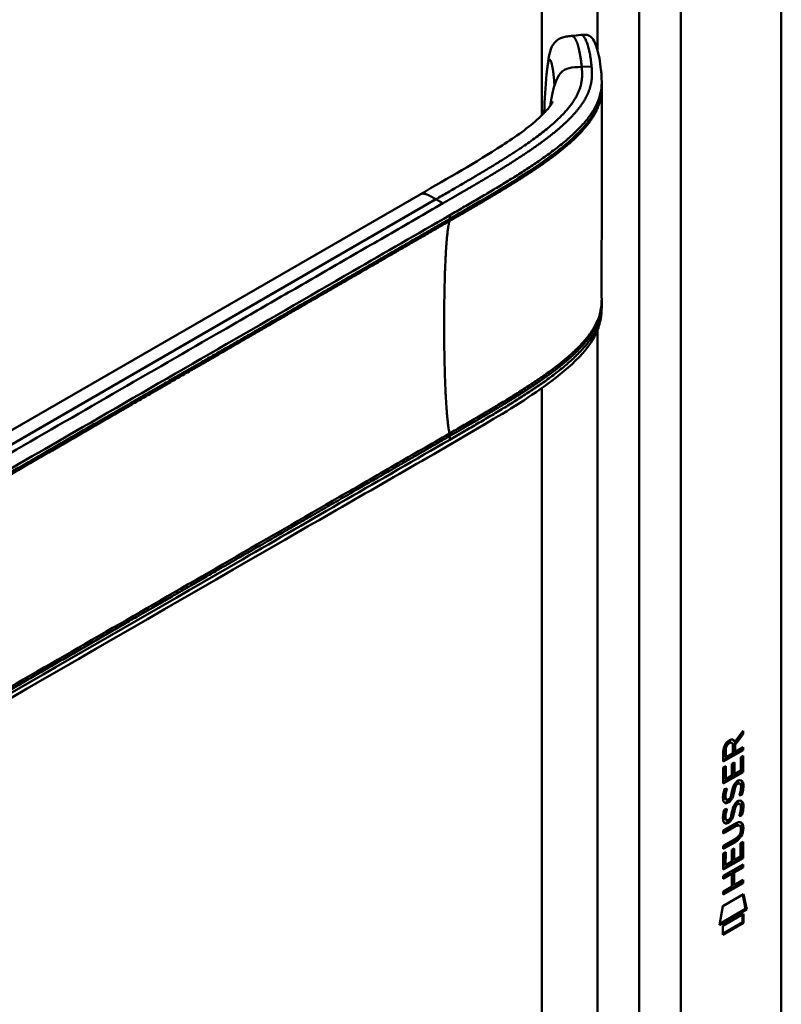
# Model space of a CAD drawing. Header units: millimetres. Extents: x 20 to 833, y 20 to 574.
# Tile 8 of 12: x 416 to 447, y 155 to 195. Entities that reach past the tile are written whole.
import ezdxf

# ---------------------------------------------------------------- set-up
doc = ezdxf.new("R2010")
doc.units = ezdxf.units.MM
doc.header["$LTSCALE"] = 2
doc.layers.add('Sichtbare Kanten(DIN)', color=7, linetype='Continuous', lineweight=50)
doc.layers.add('Sichtbare tangentiale Kanten(DIN)', color=7, linetype='Continuous', lineweight=50)

msp = doc.modelspace()

# ---------------------------------------------------------------- linework, layer by layer
at = {"layer": 'Sichtbare Kanten(DIN)'}
for p, q in [((447.445, 216.449), (447.445, 153.927)), ((440.122, 192.124), (440.122, 191.979)), ((437.744, 189.033), (437.744, 189.033)), ((437.745, 188.8), (437.745, 188.8)), ((400.958, 169.206), (432.722, 187.545)), ((440.122, 183.128), (440.122, 183.129)), ((440.122, 183.124), (440.122, 182.978)), ((445.847, 165.559), (445.524, 165.125)), ((445.552, 165.223), (445.89, 165.676)), ((445.89, 165.534), (445.567, 165.101)), ((445.847, 165.619), (445.847, 165.559)), ((445.847, 165.559), (445.89, 165.534)), ((445.89, 165.676), (445.89, 165.534)), ((445.382, 165.21), (445.425, 165.186)), ((445.468, 164.766), (445.468, 165.056)), ((445.509, 165.247), (445.552, 165.223)), ((445.524, 165.125), (445.524, 164.848)), ((445.524, 165.125), (445.567, 165.101)), ((445.567, 165.101), (445.566, 164.823)), ((445.566, 164.823), (445.889, 165.009)), ((445.847, 164.985), (445.847, 164.909)), ((445.889, 165.009), (445.889, 164.885)), ((445.847, 164.909), (445.081, 164.468)), ((445.889, 164.885), (445.081, 164.419)), ((445.081, 164.419), (445.081, 164.848)), ((445.138, 164.915), (445.137, 164.625)), ((445.137, 164.625), (445.18, 164.6)), ((445.18, 164.89), (445.18, 164.6)), ((445.18, 164.6), (445.468, 164.766)), ((445.524, 164.848), (445.566, 164.823)), ((445.79, 164.059), (445.791, 164.597)), ((445.791, 164.597), (445.889, 164.654)), ((445.847, 164.629), (445.846, 164.017)), ((445.847, 164.909), (445.889, 164.885)), ((445.889, 164.654), (445.889, 163.992)), ((445.08, 163.526), (445.081, 164.181)), ((445.081, 164.181), (445.179, 164.238)), ((445.137, 164.214), (445.136, 163.731)), ((445.179, 164.238), (445.179, 163.706)), ((445.432, 164.325), (445.531, 164.382)), ((445.432, 163.852), (445.432, 164.325)), ((445.488, 164.357), (445.488, 163.934)), ((445.531, 164.382), (445.53, 163.909)), ((445.846, 164.017), (445.08, 163.575)), ((445.889, 163.992), (445.08, 163.526)), ((445.179, 163.706), (445.432, 163.852)), ((445.488, 163.934), (445.53, 163.909)), ((445.53, 163.909), (445.79, 164.059)), ((445.846, 164.017), (445.889, 163.992)), ((445.136, 163.731), (445.179, 163.706)), ((445.552, 163.458), (445.594, 163.433)), ((445.632, 163.542), (445.628, 163.54)), ((445.632, 163.542), (445.674, 163.518)), ((445.674, 163.518), (445.671, 163.516)), ((445.711, 163.549), (445.754, 163.525)), ((445.129, 163.302), (445.225, 163.324)), ((445.378, 162.979), (445.381, 162.986)), ((445.485, 163.215), (445.528, 163.191)), ((445.499, 163.288), (445.542, 163.264)), ((445.79, 163.089), (445.833, 163.064)), ((445.142, 162.923), (445.144, 162.919)), ((445.169, 162.889), (445.212, 162.865)), ((445.184, 162.899), (445.186, 162.894)), ((445.551, 162.625), (445.594, 162.601)), ((445.631, 162.71), (445.628, 162.708)), ((445.631, 162.71), (445.674, 162.686)), ((445.674, 162.686), (445.67, 162.684)), ((445.711, 162.717), (445.753, 162.693)), ((445.128, 162.47), (445.224, 162.492)), ((445.485, 162.383), (445.527, 162.359)), ((445.499, 162.456), (445.541, 162.432)), ((445.79, 162.256), (445.832, 162.232)), ((445.079, 161.615), (445.544, 161.883)), ((445.509, 161.788), (445.079, 161.541)), ((445.141, 162.091), (445.143, 162.087)), ((445.169, 162.057), (445.211, 162.033)), ((445.184, 162.067), (445.186, 162.062)), ((445.377, 162.147), (445.38, 162.154)), ((445.703, 161.829), (445.745, 161.804)), ((445.551, 161.764), (445.079, 161.492)), ((445.079, 161.492), (445.079, 161.615)), ((445.8, 161.651), (445.8, 161.654)), ((445.078, 160.983), (445.551, 161.255)), ((445.501, 161.152), (445.078, 160.909)), ((445.544, 161.128), (445.078, 160.86)), ((445.078, 160.86), (445.078, 160.983)), ((445.788, 161.089), (445.887, 161.146)), ((445.788, 160.551), (445.788, 161.089)), ((445.844, 161.121), (445.844, 160.509)), ((445.887, 161.146), (445.886, 160.484)), ((445.078, 160.673), (445.177, 160.73)), ((445.078, 160.018), (445.078, 160.673)), ((445.134, 160.705), (445.134, 160.223)), ((445.177, 160.73), (445.176, 160.198)), ((445.429, 160.344), (445.43, 160.817)), ((445.43, 160.817), (445.528, 160.874)), ((445.486, 160.849), (445.486, 160.425)), ((445.528, 160.874), (445.528, 160.401)), ((445.077, 159.759), (445.886, 160.225)), ((445.844, 160.509), (445.078, 160.067)), ((445.886, 160.484), (445.078, 160.018)), ((445.134, 160.223), (445.176, 160.198)), ((445.176, 160.198), (445.429, 160.344)), ((445.486, 160.425), (445.528, 160.401)), ((445.528, 160.401), (445.788, 160.551)), ((445.843, 160.2), (445.843, 160.126)), ((445.844, 160.509), (445.886, 160.484)), ((445.886, 160.225), (445.886, 160.102)), ((445.386, 159.863), (445.077, 159.684)), ((445.429, 159.838), (445.077, 159.635)), ((445.386, 159.863), (445.429, 159.838)), ((445.428, 159.329), (445.429, 159.838)), ((445.843, 160.126), (445.487, 159.921)), ((445.487, 159.921), (445.487, 159.412)), ((445.487, 159.921), (445.529, 159.896)), ((445.886, 160.102), (445.529, 159.896)), ((445.529, 159.896), (445.529, 159.387)), ((445.843, 160.126), (445.886, 160.102)), ((445.077, 159.635), (445.077, 159.759)), ((445.843, 159.494), (445.077, 159.052)), ((445.885, 159.469), (445.077, 159.003)), ((445.487, 159.412), (445.529, 159.387)), ((445.529, 159.387), (445.885, 159.593)), ((445.843, 159.568), (445.843, 159.494)), ((445.843, 159.494), (445.885, 159.469)), ((445.885, 159.593), (445.885, 159.469)), ((445.056, 158.52), (445.907, 159.01)), ((445.077, 159.127), (445.428, 159.329)), ((445.077, 159.003), (445.077, 159.127)), ((445.873, 158.991), (445.991, 158.411)), ((445.907, 159.01), (446.034, 158.387)), ((444.926, 157.748), (445.056, 158.52)), ((446.034, 158.387), (444.926, 157.748)), ((445.991, 158.411), (444.936, 157.803)), ((445.056, 157.73), (445.904, 158.219)), ((445.862, 158.194), (445.861, 157.87)), ((445.904, 158.219), (445.904, 157.846)), ((445.991, 158.411), (446.034, 158.387)), ((445.861, 157.87), (445.056, 157.406)), ((445.904, 157.846), (445.056, 157.357)), ((445.861, 157.87), (445.904, 157.846)), ((445.056, 157.357), (445.056, 157.73))]:
    msp.add_line(p, q, dxfattribs=at)
for centre, major_axis, ratio, start_param, end_param in [((445.471, 164.855), (-0.175, 0.346), 0.819444, 0.044165, 1.01691), ((445.513, 164.83), (-0.175, 0.346), 0.819444, 0.044165, 1.01691), ((445.119, 164.577), (0.368, 0.732), 0.34929, 5.940544, 6.771352), ((445.077, 164.601), (0.368, 0.732), 0.34929, 5.940544, 6.177403), ((445.445, 162.884), (0.258, 0.67), 0.280159, 6.239264, 6.601156), ((445.488, 162.859), (0.258, 0.67), 0.280159, 6.079768, 6.601156), ((445.361, 162.977), (0.0284, 0.0613), 0.214041, 4.52817, 4.836248), ((445.5, 164.146), (0.327, 1.256), 0.153171, 2.885023, 2.945982), ((445.353, 163.304), (0.178, 0.418), 0.325758, 2.860979, 3.102051), ((445.542, 164.122), (0.327, 1.256), 0.153171, 2.885023, 2.945982), ((445.395, 163.28), (0.178, 0.418), 0.325758, 2.860979, 3.321272), ((445.445, 162.052), (0.258, 0.669), 0.280374, 6.239236, 6.601395), ((445.487, 162.028), (0.258, 0.669), 0.280374, 6.079702, 6.601395), ((445.524, 163.409), (0.352, 1.35), 0.146604, 2.895407, 2.954548), ((445.354, 162.477), (0.18, 0.422), 0.324198, 2.862775, 3.102561), ((445.566, 163.384), (0.352, 1.35), 0.146604, 2.895407, 2.954548), ((445.397, 162.452), (0.18, 0.422), 0.324198, 2.862775, 3.320606), ((445.361, 162.145), (0.0284, 0.0613), 0.214041, 4.52817, 4.836248), ((444.464, 159.733), (1.355, 2.199), 0.216474, 5.945573, 6.664037), ((444.421, 159.757), (1.355, 2.199), 0.216474, 5.945573, 6.245566), ((444.422, 162.059), (1.388, -0.568), 0.642788, 5.820817, 6.539156), ((444.465, 162.034), (1.388, -0.568), 0.642788, 5.820817, 6.539156), ((439.172, 164.303), (6.595, -2.821), 0.235363, 6.108423, 6.383356)]:
    msp.add_ellipse(centre, major_axis=major_axis, ratio=ratio, start_param=start_param, end_param=end_param, dxfattribs=at)
for points, knots in [([(437.877, 192.45), (437.904, 192.734), (437.932, 193.007), (438.023, 193.4), (438.067, 193.543), (438.193, 193.729), (438.244, 193.785), (438.359, 193.872), (438.422, 193.905), (438.55, 193.952), (438.614, 193.967), (438.749, 193.989), (438.819, 193.996), (438.887, 194.003)], [0.0001393, 0.0001393, 0.0001393, 0.0001393, 0.2257267, 0.2257267, 0.3531087, 0.3531087, 0.4119079, 0.4119079, 0.4646614, 0.4646614, 0.5139413, 0.5139413, 0.5666249, 0.5666249, 0.5666249, 0.5666249]), ([(439.269, 194.044), (439.29, 194.046), (439.312, 194.049), (439.354, 194.052), (439.375, 194.054), (439.417, 194.055), (439.437, 194.054), (439.478, 194.052), (439.498, 194.049), (439.542, 194.04), (439.564, 194.033), (439.614, 194.013), (439.639, 193.997), (439.705, 193.947), (439.738, 193.908), (439.835, 193.765), (439.886, 193.642), (440.007, 193.251), (440.06, 192.945), (440.101, 192.562), (440.107, 192.489), (440.115, 192.373), (440.117, 192.333), (440.12, 192.268), (440.12, 192.245), (440.121, 192.208), (440.121, 192.195), (440.121, 192.174), (440.121, 192.166), (440.122, 192.154), (440.122, 192.149), (440.122, 192.142), (440.122, 192.139), (440.122, 192.136), (440.122, 192.134), (440.122, 192.131), (440.122, 192.13), (440.122, 192.129)], [0, 0, 0, 0, 0.016078, 0.016078, 0.032034, 0.032034, 0.049551, 0.049551, 0.070842, 0.070842, 0.100384, 0.100384, 0.148464, 0.148464, 0.243263, 0.243263, 0.456905, 0.456905, 0.836718, 0.836718, 0.924176, 0.924176, 0.96851, 0.96851, 0.991251, 0.991251, 1.003077, 1.003077, 1.009377, 1.009377, 1.012843, 1.012843, 1.014782, 1.014782, 1.015836, 1.015836, 1.016936, 1.016936, 1.016936, 1.016936]), ([(440.121, 191.88), (440.121, 191.402), (440.121, 190.902), (440.121, 188.927), (440.121, 187.439), (440.121, 185.045), (440.12, 184.146), (440.121, 183.231)], [0, 0, 0, 0, 0.455989, 0.455989, 1.823207, 1.823207, 2.650118, 2.650118, 2.650118, 2.650118]), ([(440.122, 191.979), (440.122, 191.96), (440.122, 191.94), (440.122, 191.907), (440.122, 191.894), (440.122, 191.881)], [0, 0, 0, 0, 0.01706837, 0.01706837, 0.03005618, 0.03005618, 0.03005618, 0.03005618]), ([(432.722, 187.545), (433.857, 188.2), (435.006, 188.851), (436.613, 189.894), (437.146, 190.27), (437.718, 190.795), (437.858, 190.943), (438.014, 191.141), (438.057, 191.205), (438.115, 191.301), (438.129, 191.333), (438.129, 191.334), (438.129, 191.334), (438.129, 191.334)], [0, 0, 0, 0, 1.20408, 1.20408, 1.833224, 1.833224, 2.074453, 2.074453, 2.200022, 2.200022, 2.326614, 2.326614, 2.32698, 2.32698, 2.32698, 2.32698]), ([(440.122, 182.978), (440.122, 182.976), (440.122, 182.974), (440.122, 182.97), (440.122, 182.968), (440.122, 182.963), (440.122, 182.96), (440.122, 182.953), (440.122, 182.949), (440.121, 182.938), (440.121, 182.931), (440.121, 182.911), (440.121, 182.897), (440.12, 182.854), (440.119, 182.825), (440.114, 182.714), (440.107, 182.637), (440.067, 182.349), (440.011, 182.151), (439.792, 181.64), (439.585, 181.341), (438.987, 180.662), (438.555, 180.294), (437.257, 179.316), (436.314, 178.741), (432.898, 176.724), (430.388, 175.301), (420.436, 169.555), (412.971, 165.245), (403.629, 159.851), (401.751, 158.767), (398.935, 157.141), (398.001, 156.582), (396.577, 155.807), (396.096, 155.552), (395.297, 155.241), (395.006, 155.157), (394.548, 155.123), (394.382, 155.129), (394.131, 155.179), (394.044, 155.204), (393.91, 155.254), (393.864, 155.274), (393.793, 155.309), (393.768, 155.321), (393.729, 155.342), (393.715, 155.35), (393.695, 155.362), (393.687, 155.366), (393.673, 155.374), (393.665, 155.378), (393.659, 155.382)], [0, 0, 0, 0, 0.001569, 0.001569, 0.003149, 0.003149, 0.00522, 0.00522, 0.008412, 0.008412, 0.014094, 0.014094, 0.025824, 0.025824, 0.054374, 0.054374, 0.136744, 0.136744, 0.370735, 0.370735, 0.770715, 0.770715, 1.338552, 1.338552, 2.361631, 2.361631, 5.000823, 5.000823, 12.918013, 12.918013, 14.909711, 14.909711, 15.905563, 15.905563, 16.406589, 16.406589, 16.669703, 16.669703, 16.816064, 16.816064, 16.894648, 16.894648, 16.935882, 16.935882, 16.957647, 16.957647, 16.969322, 16.969322, 16.975615, 16.975615, 16.982343, 16.982343, 16.982343, 16.982343]), ([(445.703, 161.829), (445.7, 161.83), (445.698, 161.831), (445.678, 161.84), (445.658, 161.842), (445.596, 161.833), (445.551, 161.813), (445.509, 161.788)], [0.06065051, 0.06065051, 0.06065051, 0.06065051, 0.06439039, 0.06439039, 0.08887549, 0.08887549, 0.13413559, 0.13413559, 0.13413559, 0.13413559]), ([(445.8, 161.654), (445.8, 161.67), (445.799, 161.685), (445.795, 161.726), (445.788, 161.751), (445.767, 161.788), (445.754, 161.801), (445.72, 161.816), (445.7, 161.817), (445.639, 161.809), (445.594, 161.789), (445.551, 161.764)], [0, 0, 0, 0, 0.0140042, 0.0140042, 0.0408947, 0.0408947, 0.0643904, 0.0643904, 0.0888755, 0.0888755, 0.1341356, 0.1341356, 0.1341356, 0.1341356])]:
    msp.add_open_spline(points, degree=3, knots=knots, dxfattribs=at)
for points, degree in [([(438.891, 194.003), (439.017, 194.017), (439.143, 194.03), (439.269, 194.044)], 3), ([(437.778, 190.909), (437.798, 191.407), (437.826, 191.92), (437.877, 192.45)], 3), ([(440.12, 191.98), (440.12, 191.98), (440.12, 191.979), (440.12, 191.979)], 3), ([(440.122, 191.88), (440.122, 191.88), (440.122, 191.881), (440.122, 191.881), (440.122, 191.881), (440.122, 191.881)], 5), ([(437.776, 190.863), (437.777, 190.878), (437.778, 190.894), (437.778, 190.909)], 3), ([(440.121, 183.232), (440.122, 183.197), (440.122, 183.161), (440.122, 183.129)], 3), ([(440.122, 182.978), (440.122, 182.978), (440.122, 182.978), (440.122, 182.978)], 3), ([(445.081, 164.848), (445.085, 164.994), (445.151, 165.183), (445.324, 165.283)], 3), ([(445.382, 165.21), (445.361, 165.223), (445.329, 165.221), (445.283, 165.194)], 3), ([(445.468, 165.056), (445.468, 165.145), (445.443, 165.238), (445.326, 165.17)], 3), ([(445.432, 163.185), (445.456, 163.319), (445.485, 163.404), (445.524, 163.482)], 3), ([(445.552, 163.458), (445.532, 163.417), (445.515, 163.362), (445.499, 163.288)], 3), ([(445.524, 163.482), (445.551, 163.533), (445.588, 163.578), (445.638, 163.615)], 3), ([(445.594, 163.433), (445.574, 163.393), (445.557, 163.338), (445.542, 163.264)], 3), ([(445.628, 163.54), (445.594, 163.52), (445.573, 163.497), (445.552, 163.458)], 3), ([(445.671, 163.516), (445.636, 163.496), (445.615, 163.473), (445.594, 163.433)], 3), ([(445.638, 163.615), (445.72, 163.675), (445.8, 163.688), (445.854, 163.616)], 3), ([(445.789, 163.243), (445.809, 163.363), (445.808, 163.453), (445.778, 163.5)], 3), ([(445.794, 163.661), (445.8, 163.655), (445.806, 163.648), (445.812, 163.641)], 3), ([(445.812, 163.641), (445.843, 163.6), (445.858, 163.537), (445.858, 163.449)], 3), ([(445.854, 163.616), (445.886, 163.575), (445.901, 163.513), (445.901, 163.425)], 3), ([(445.858, 163.449), (445.858, 163.421), (445.856, 163.392), (445.854, 163.36)], 3), ([(445.901, 163.425), (445.901, 163.397), (445.899, 163.368), (445.896, 163.335)], 3), ([(445.094, 162.799), (445.068, 162.863), (445.06, 162.934), (445.072, 163.048)], 3), ([(445.072, 163.048), (445.077, 163.096), (445.089, 163.171), (445.109, 163.239)], 3), ([(445.109, 163.239), (445.114, 163.258), (445.129, 163.302), (445.129, 163.302)], 3), ([(445.138, 163.172), (445.12, 163.079), (445.118, 163.005), (445.135, 162.944)], 3), ([(445.172, 163.312), (445.162, 163.271), (445.145, 163.205), (445.138, 163.172)], 3), ([(445.181, 163.147), (445.163, 163.054), (445.161, 162.98), (445.177, 162.919)], 3), ([(445.225, 163.324), (445.225, 163.324), (445.191, 163.198), (445.181, 163.147)], 3), ([(445.431, 163.007), (445.398, 162.919), (445.343, 162.836), (445.253, 162.785)], 3), ([(445.473, 162.982), (445.441, 162.895), (445.386, 162.811), (445.296, 162.761)], 3), ([(445.381, 162.986), (445.4, 163.033), (445.416, 163.096), (445.432, 163.185)], 3), ([(445.485, 163.215), (445.47, 163.128), (445.452, 163.064), (445.431, 163.007)], 3), ([(445.528, 163.191), (445.512, 163.104), (445.495, 163.04), (445.473, 162.982)], 3), ([(445.499, 163.288), (445.497, 163.277), (445.486, 163.216), (445.485, 163.215)], 3), ([(445.542, 163.264), (445.539, 163.253), (445.528, 163.192), (445.528, 163.191)], 3), ([(445.729, 163.032), (445.729, 163.032), (445.772, 163.14), (445.789, 163.243)], 3), ([(445.833, 163.064), (445.827, 163.062), (445.729, 163.032), (445.729, 163.032)], 3), ([(445.79, 163.089), (445.788, 163.088), (445.767, 163.081), (445.744, 163.074)], 3), ([(445.854, 163.36), (445.846, 163.247), (445.801, 163.113), (445.79, 163.089)], 3), ([(445.896, 163.335), (445.888, 163.222), (445.843, 163.089), (445.833, 163.064)], 3), ([(445.252, 162.74), (445.189, 162.714), (445.124, 162.724), (445.094, 162.799)], 3), ([(445.21, 162.764), (445.179, 162.752), (445.149, 162.748), (445.122, 162.755)], 3), ([(445.253, 162.785), (445.225, 162.769), (445.219, 162.768), (445.21, 162.764)], 3), ([(445.244, 162.858), (445.286, 162.863), (445.339, 162.905), (445.369, 162.96)], 3), ([(445.296, 162.761), (445.267, 162.745), (445.261, 162.743), (445.252, 162.74)], 3), ([(445.431, 162.353), (445.455, 162.487), (445.484, 162.572), (445.524, 162.65)], 3), ([(445.551, 162.625), (445.531, 162.585), (445.514, 162.53), (445.499, 162.456)], 3), ([(445.524, 162.65), (445.55, 162.701), (445.587, 162.746), (445.638, 162.783)], 3), ([(445.594, 162.601), (445.574, 162.56), (445.557, 162.505), (445.541, 162.432)], 3), ([(445.628, 162.708), (445.593, 162.688), (445.572, 162.665), (445.551, 162.625)], 3), ([(445.67, 162.684), (445.636, 162.664), (445.615, 162.641), (445.594, 162.601)], 3), ([(445.638, 162.783), (445.719, 162.843), (445.799, 162.856), (445.854, 162.784)], 3), ([(445.788, 162.411), (445.808, 162.531), (445.808, 162.621), (445.778, 162.668)], 3), ([(445.793, 162.829), (445.8, 162.823), (445.806, 162.816), (445.811, 162.809)], 3), ([(445.811, 162.809), (445.843, 162.768), (445.858, 162.705), (445.858, 162.617)], 3), ([(445.858, 162.617), (445.858, 162.589), (445.856, 162.56), (445.853, 162.528)], 3), ([(445.854, 162.784), (445.885, 162.743), (445.9, 162.681), (445.9, 162.593)], 3), ([(445.9, 162.593), (445.9, 162.565), (445.898, 162.536), (445.896, 162.503)], 3), ([(445.093, 161.967), (445.068, 162.031), (445.059, 162.102), (445.071, 162.216)], 3), ([(445.071, 162.216), (445.076, 162.264), (445.088, 162.339), (445.108, 162.407)], 3), ([(445.108, 162.407), (445.114, 162.426), (445.128, 162.47), (445.128, 162.47)], 3), ([(445.138, 162.34), (445.12, 162.247), (445.118, 162.173), (445.134, 162.112)], 3), ([(445.172, 162.48), (445.161, 162.439), (445.144, 162.373), (445.138, 162.34)], 3), ([(445.18, 162.315), (445.162, 162.222), (445.16, 162.148), (445.177, 162.087)], 3), ([(445.224, 162.492), (445.224, 162.492), (445.19, 162.366), (445.18, 162.315)], 3), ([(445.43, 162.175), (445.398, 162.087), (445.343, 162.004), (445.253, 161.953)], 3), ([(445.38, 162.154), (445.4, 162.201), (445.416, 162.264), (445.431, 162.353)], 3), ([(445.485, 162.383), (445.469, 162.296), (445.452, 162.232), (445.43, 162.175)], 3), ([(445.527, 162.359), (445.512, 162.272), (445.494, 162.208), (445.473, 162.15)], 3), ([(445.499, 162.456), (445.496, 162.445), (445.485, 162.384), (445.485, 162.383)], 3), ([(445.541, 162.432), (445.539, 162.421), (445.527, 162.36), (445.527, 162.359)], 3), ([(445.728, 162.2), (445.728, 162.2), (445.772, 162.308), (445.788, 162.411)], 3), ([(445.832, 162.232), (445.826, 162.23), (445.728, 162.2), (445.728, 162.2)], 3), ([(445.79, 162.256), (445.787, 162.256), (445.766, 162.249), (445.744, 162.242)], 3), ([(445.853, 162.528), (445.845, 162.415), (445.8, 162.281), (445.79, 162.256)], 3), ([(445.896, 162.503), (445.887, 162.39), (445.843, 162.257), (445.832, 162.232)], 3), ([(445.251, 161.908), (445.188, 161.882), (445.123, 161.892), (445.093, 161.967)], 3), ([(445.209, 161.932), (445.179, 161.92), (445.148, 161.916), (445.121, 161.923)], 3), ([(445.253, 161.953), (445.224, 161.937), (445.218, 161.936), (445.209, 161.932)], 3), ([(445.244, 162.026), (445.285, 162.031), (445.339, 162.073), (445.368, 162.128)], 3), ([(445.295, 161.929), (445.267, 161.913), (445.261, 161.911), (445.251, 161.908)], 3), ([(445.473, 162.15), (445.44, 162.063), (445.385, 161.979), (445.295, 161.929)], 3)]:
    msp.add_open_spline(points, degree=degree, dxfattribs=at)
at = {"layer": 'Sichtbare tangentiale Kanten(DIN)'}
for p, q in [((437.687, 190.772), (437.687, 214.734)), ((439.95, 193.432), (439.95, 214.734)), ((441.647, 151.886), (441.647, 213.754)), ((443.344, 213.754), (443.344, 151.886)), ((439.307, 192.739), (439.71, 192.752)), ((439.95, 191.142), (439.95, 191.142)), ((437.687, 188.993), (437.687, 188.993)), ((437.687, 188.76), (437.687, 188.76)), ((437.746, 189.035), (437.746, 189.035)), ((437.759, 188.811), (437.759, 188.811)), ((433.364, 187.345), (399.181, 167.609)), ((433.364, 187.345), (433.649, 187.18)), ((433.929, 186.546), (433.929, 186.695)), ((439.95, 182.291), (439.95, 182.291)), ((439.95, 182.141), (439.95, 182.141)), ((439.95, 152.866), (439.95, 182.01)), ((437.687, 179.992), (437.687, 179.992)), ((437.687, 152.866), (437.687, 179.65)), ((433.929, 177.544), (433.929, 177.693)), ((445.283, 165.194), (445.326, 165.17)), ((445.138, 164.915), (445.18, 164.89)), ((445.628, 163.54), (445.671, 163.516)), ((445.812, 163.641), (445.854, 163.616)), ((445.858, 163.449), (445.901, 163.425)), ((445.138, 163.172), (445.181, 163.147)), ((445.431, 163.007), (445.473, 162.982)), ((445.854, 163.36), (445.896, 163.335)), ((445.135, 162.944), (445.177, 162.919)), ((445.142, 162.923), (445.184, 162.899)), ((445.144, 162.919), (445.186, 162.894)), ((445.21, 162.764), (445.252, 162.74)), ((445.253, 162.785), (445.296, 162.761)), ((445.628, 162.708), (445.67, 162.684)), ((445.811, 162.809), (445.854, 162.784)), ((445.858, 162.617), (445.9, 162.593)), ((445.138, 162.34), (445.18, 162.315)), ((445.43, 162.175), (445.473, 162.15)), ((445.853, 162.528), (445.896, 162.503)), ((445.134, 162.112), (445.177, 162.087)), ((445.141, 162.091), (445.184, 162.067)), ((445.143, 162.087), (445.186, 162.062)), ((445.209, 161.932), (445.251, 161.908)), ((445.253, 161.953), (445.295, 161.929)), ((445.509, 161.788), (445.551, 161.764)), ((445.857, 161.735), (445.9, 161.71)), ((445.501, 161.152), (445.544, 161.128))]:
    msp.add_line(p, q, dxfattribs=at)
msp.add_ellipse((438.206, 187.736), major_axis=(-0.005, 3.882), ratio=0.090809, start_param=1.269659, end_param=1.269663, dxfattribs=at)
for points, degree in [([(438.887, 194.003), (438.989, 194.013), (439.098, 193.875), (439.197, 193.59), (439.265, 193.184), (439.307, 192.739)], 5), ([(439.307, 192.739), (439.377, 191.995), (439.378, 191.087), (437.854, 189.937), (435.811, 188.758), (433.364, 187.345)], 5), ([(438.027, 191.163), (438.047, 191.305), (438.068, 191.439), (438.091, 191.565), (438.115, 191.682), (438.14, 191.791), (438.167, 191.892), (438.196, 191.985)], 7), ([(437.779, 190.909), (437.779, 190.894), (437.779, 190.879), (437.778, 190.863)], 3), ([(433.364, 187.345), (433.247, 187.412), (433.14, 187.474), (433.041, 187.529), (432.95, 187.57), (432.867, 187.591), (432.791, 187.585), (432.722, 187.545)], 7), ([(433.917, 186.456), (433.742, 185.855), (433.655, 183.659), (433.655, 180.897), (433.742, 178.599), (433.917, 177.797)], 5)]:
    msp.add_open_spline(points, degree=degree, dxfattribs=at)
for points, degree, knots in [([(439.269, 194.044), (439.289, 194.046), (439.308, 194.042), (439.328, 194.031), (439.354, 194.017), (439.38, 193.993), (439.405, 193.959), (439.431, 193.925), (439.455, 193.882), (439.478, 193.832), (439.501, 193.782), (439.523, 193.724), (439.543, 193.661), (439.564, 193.599), (439.582, 193.53), (439.6, 193.458), (439.617, 193.386), (439.632, 193.311), (439.646, 193.233), (439.66, 193.155), (439.672, 193.075), (439.683, 192.995), (439.688, 192.954), (439.693, 192.914), (439.698, 192.873), (439.702, 192.833), (439.706, 192.792), (439.71, 192.752)], 3, [24.7913792, 24.7913792, 24.7913792, 24.7913792, 24.8722403, 24.8722403, 24.8722403, 24.9820632, 24.9820632, 24.9820632, 25.0918861, 25.0918861, 25.0918861, 25.201709, 25.201709, 25.201709, 25.3115319, 25.3115319, 25.3115319, 25.4213548, 25.4213548, 25.4213548, 25.5311777, 25.5311777, 25.5311777, 25.5860891, 25.5860891, 25.5860891, 25.6407645, 25.6407645, 25.6407645, 25.6407645]), ([(439.71, 192.752), (439.71, 192.752), (439.714, 192.71), (439.721, 192.627), (439.73, 192.462), (439.725, 192.217), (439.667, 191.895), (439.525, 191.537), (439.28, 191.146), (438.964, 190.769), (438.592, 190.404), (438.177, 190.049), (437.728, 189.704), (437.257, 189.371), (436.77, 189.046), (436.27, 188.728), (435.759, 188.415), (435.24, 188.105), (434.715, 187.797), (434.291, 187.551), (433.971, 187.366), (433.758, 187.243), (433.65, 187.181)], 5, [25.640765, 25.640765, 25.640765, 25.640765, 25.640765, 25.640765, 25.641001, 25.735204, 25.829408, 26.017816, 26.206224, 26.394631, 26.583039, 26.771447, 26.959854, 27.148262, 27.336669, 27.525077, 27.713485, 27.901892, 28.0903, 28.278708, 28.467115, 28.65661, 28.65661, 28.65661, 28.65661, 28.65661, 28.65661]), ([(438.196, 191.985), (438.188, 192.142), (438.164, 192.444), (438.112, 192.812), (438.039, 193.087), (437.967, 193.056), (437.923, 192.853), (437.896, 192.637), (437.881, 192.49), (437.877, 192.45)], 5, [0, 0, 0, 0, 0, 0, 0.1666667, 0.3333333, 0.5, 0.6666667, 0.7253325, 0.7253325, 0.7253325, 0.7253325, 0.7253325, 0.7253325]), ([(438.196, 191.986), (438.341, 192.455), (438.536, 192.635), (438.791, 192.696), (438.942, 192.732), (439.114, 192.734), (439.307, 192.739)], 3, [0, 0, 0, 0, 0.1544756, 0.1544756, 0.1544756, 0.2456965, 0.2456965, 0.2456965, 0.2456965]), ([(433.917, 186.456), (434.022, 186.517), (434.232, 186.638), (434.547, 186.82), (434.967, 187.063), (435.488, 187.37), (436.006, 187.678), (436.517, 187.99), (437.018, 188.307), (437.507, 188.63), (437.978, 188.961), (438.429, 189.301), (438.851, 189.653), (439.315, 190.092), (439.739, 190.597), (439.995, 191.05), (440.101, 191.441), (440.121, 191.747), (440.122, 191.88)], 5, [33.332646, 33.332646, 33.332646, 33.332646, 33.332646, 33.332646, 33.518349, 33.704249, 33.89015, 34.07605, 34.26195, 34.447851, 34.633751, 34.819651, 35.005551, 35.191452, 35.377352, 35.563252, 35.935053, 36.220761, 36.220761, 36.220761, 36.220761, 36.220761, 36.220761]), ([(433.929, 186.695), (433.931, 186.696), (433.932, 186.697), (433.933, 186.697), (434.111, 186.8), (434.289, 186.903), (434.466, 187.005), (434.643, 187.108), (434.82, 187.21), (434.996, 187.313), (435.172, 187.416), (435.348, 187.519), (435.523, 187.623), (435.697, 187.726), (435.871, 187.83), (436.044, 187.935), (436.217, 188.039), (436.388, 188.145), (436.558, 188.251), (436.728, 188.357), (436.897, 188.464), (437.063, 188.573), (437.23, 188.681), (437.394, 188.791), (437.557, 188.903), (437.719, 189.014), (437.878, 189.128), (438.035, 189.243), (438.191, 189.358), (438.344, 189.476), (438.491, 189.595), (438.639, 189.715), (438.781, 189.837), (438.917, 189.961), (439.052, 190.085), (439.18, 190.212), (439.3, 190.341), (439.419, 190.47), (439.529, 190.602), (439.627, 190.737), (439.726, 190.873), (439.812, 191.011), (439.883, 191.151), (439.955, 191.291), (440.011, 191.433), (440.05, 191.577), (440.089, 191.721), (440.111, 191.865), (440.119, 192.01), (440.121, 192.049), (440.122, 192.089), (440.122, 192.129)], 3, [0, 0, 0, 0, 0.001502, 0.001502, 0.001502, 0.189909, 0.189909, 0.189909, 0.378317, 0.378317, 0.378317, 0.566725, 0.566725, 0.566725, 0.755132, 0.755132, 0.755132, 0.94354, 0.94354, 0.94354, 1.131948, 1.131948, 1.131948, 1.320355, 1.320355, 1.320355, 1.508763, 1.508763, 1.508763, 1.697171, 1.697171, 1.697171, 1.885578, 1.885578, 1.885578, 2.073986, 2.073986, 2.073986, 2.262394, 2.262394, 2.262394, 2.450801, 2.450801, 2.450801, 2.639209, 2.639209, 2.639209, 2.827616, 2.827616, 2.827616, 2.879592, 2.879592, 2.879592, 2.879592]), ([(440.12, 191.979), (440.117, 191.695), (440.065, 191.406), (439.945, 191.13), (439.85, 190.914), (439.72, 190.705), (439.564, 190.502), (439.463, 190.372), (439.351, 190.244), (439.232, 190.119), (439.112, 189.994), (438.984, 189.871), (438.85, 189.751), (438.716, 189.631), (438.576, 189.513), (438.431, 189.398), (438.286, 189.282), (438.137, 189.168), (437.984, 189.056), (436.911, 188.271), (435.68, 187.558), (434.454, 186.849), (434.279, 186.748), (434.104, 186.647), (433.929, 186.546)], 3, [0.135409, 0.135409, 0.135409, 0.135409, 0.50459, 0.50459, 0.50459, 0.793433, 0.793433, 0.793433, 0.979333, 0.979333, 0.979333, 1.165233, 1.165233, 1.165233, 1.351134, 1.351134, 1.351134, 1.537034, 1.537034, 1.537034, 2.838336, 2.838336, 2.838336, 3.024121, 3.024121, 3.024121, 3.024121]), ([(433.649, 187.18), (432.904, 186.75), (432.155, 186.318), (430.659, 185.453), (429.91, 185.021), (428.414, 184.157), (427.667, 183.726), (426.173, 182.863), (425.426, 182.432), (423.186, 181.139), (421.692, 180.276), (418.7, 178.549), (417.204, 177.685), (414.213, 175.959), (412.719, 175.096), (409.731, 173.371), (408.236, 172.508), (405.245, 170.781), (403.749, 169.917), (400.76, 168.191), (399.268, 167.33), (397.77, 166.465)], 3, [28.65661, 28.65661, 28.65661, 28.65661, 29.448344, 29.448344, 30.241165, 30.241165, 31.033986, 31.033986, 31.826807, 31.826807, 33.412449, 33.412449, 34.99809, 34.99809, 36.583732, 36.583732, 38.169374, 38.169374, 39.755016, 39.755016, 41.340657, 41.340657, 41.340657, 41.340657]), ([(398.05, 165.98), (399.548, 166.845), (401.04, 167.706), (402.534, 168.569), (408.007, 171.729), (413.48, 174.888), (418.957, 178.051), (422.635, 180.174), (426.303, 182.292), (429.982, 184.416), (431.297, 185.175), (432.616, 185.936), (433.929, 186.695)], 3, [0, 0, 0, 0, 1.585642, 1.585642, 1.585642, 7.391542, 7.391542, 7.391542, 11.290432, 11.290432, 11.290432, 12.683632, 12.683632, 12.683632, 12.683632]), ([(398.035, 165.74), (398.037, 165.741), (398.927, 166.255), (400.719, 167.289), (403.421, 168.85), (407.007, 170.92), (411.49, 173.508), (415.978, 176.099), (420.462, 178.688), (424.497, 181.018), (428.087, 183.09), (430.778, 184.644), (432.571, 185.679), (433.468, 186.197), (433.917, 186.456)], 5, [20.643505, 20.643505, 20.643505, 20.643505, 20.643505, 20.643505, 20.647304, 22.232947, 23.81859, 25.404233, 26.989877, 28.57552, 30.161163, 31.746806, 32.539627, 33.332646, 33.332646, 33.332646, 33.332646, 33.332646, 33.332646]), ([(433.929, 186.546), (433.929, 186.545), (433.48, 186.286), (432.583, 185.769), (430.79, 184.733), (428.099, 183.18), (424.51, 181.107), (420.475, 178.778), (415.991, 176.189), (411.503, 173.598), (407.018, 171.008), (403.433, 168.939), (400.731, 167.378), (398.94, 166.344), (398.05, 165.831)], 5, [0, 0, 0, 0, 0, 0, 0.000115, 0.792936, 1.585758, 3.171401, 4.757044, 6.342687, 7.92833, 9.513973, 11.099617, 12.688168, 12.688168, 12.688168, 12.688168, 12.688168, 12.688168]), ([(440.12, 183.231), (440.119, 183.042), (440.098, 182.85), (440.046, 182.663), (440.005, 182.519), (439.948, 182.377), (439.876, 182.238), (439.804, 182.099), (439.717, 181.962), (439.618, 181.829), (439.52, 181.695), (439.41, 181.565), (439.291, 181.437), (439.172, 181.309), (439.044, 181.184), (438.909, 181.061), (438.775, 180.938), (438.633, 180.818), (438.487, 180.7), (438.34, 180.581), (438.189, 180.465), (438.034, 180.351), (437.879, 180.236), (437.719, 180.123), (437.557, 180.012), (437.395, 179.901), (437.23, 179.791), (437.063, 179.682), (436.896, 179.573), (436.726, 179.465), (436.555, 179.359), (436.384, 179.252), (436.211, 179.146), (436.037, 179.04), (435.864, 178.935), (435.688, 178.83), (435.512, 178.726), (435.336, 178.622), (435.16, 178.518), (434.983, 178.415), (434.805, 178.311), (434.628, 178.208), (434.45, 178.105), (434.272, 178.003), (434.094, 177.9), (433.917, 177.797)], 3, [0.124379, 0.124379, 0.124379, 0.124379, 0.368934, 0.368934, 0.368934, 0.557942, 0.557942, 0.557942, 0.74695, 0.74695, 0.74695, 0.935958, 0.935958, 0.935958, 1.124966, 1.124966, 1.124966, 1.313974, 1.313974, 1.313974, 1.502983, 1.502983, 1.502983, 1.691991, 1.691991, 1.691991, 1.880999, 1.880999, 1.880999, 2.070007, 2.070007, 2.070007, 2.259015, 2.259015, 2.259015, 2.448023, 2.448023, 2.448023, 2.637031, 2.637031, 2.637031, 2.826039, 2.826039, 2.826039, 3.014705, 3.014705, 3.014705, 3.014705]), ([(433.929, 177.693), (434.036, 177.755), (434.249, 177.878), (434.57, 178.063), (434.996, 178.31), (435.526, 178.622), (436.052, 178.935), (436.57, 179.254), (437.078, 179.577), (437.573, 179.907), (438.05, 180.246), (438.504, 180.595), (438.927, 180.957), (439.311, 181.333), (439.64, 181.726), (439.915, 182.159), (440.057, 182.525), (440.11, 182.814), (440.122, 183.015), (440.122, 183.128)], 5, [0, 0, 0, 0, 0, 0, 0.188639, 0.377647, 0.566655, 0.755663, 0.944671, 1.133679, 1.322688, 1.511696, 1.700704, 1.889712, 2.07872, 2.267728, 2.456736, 2.645744, 2.888525, 2.888525, 2.888525, 2.888525, 2.888525, 2.888525]), ([(440.122, 182.978), (440.122, 182.938), (440.121, 182.898), (440.119, 182.858), (440.111, 182.714), (440.089, 182.569), (440.05, 182.425), (440.011, 182.282), (439.955, 182.139), (439.883, 181.999), (439.812, 181.859), (439.726, 181.721), (439.627, 181.586), (439.529, 181.451), (439.419, 181.319), (439.299, 181.189), (439.18, 181.06), (439.052, 180.934), (438.916, 180.81), (438.781, 180.685), (438.639, 180.564), (438.491, 180.444), (438.343, 180.324), (438.191, 180.207), (438.035, 180.092), (437.878, 179.976), (437.719, 179.863), (437.557, 179.751), (437.394, 179.64), (437.23, 179.53), (437.063, 179.421), (436.896, 179.313), (436.728, 179.206), (436.558, 179.099), (436.388, 178.993), (436.216, 178.888), (436.044, 178.783), (435.871, 178.679), (435.697, 178.575), (435.522, 178.471), (435.348, 178.368), (435.172, 178.265), (434.996, 178.162), (434.82, 178.059), (434.643, 177.956), (434.466, 177.854), (434.287, 177.75), (434.108, 177.647), (433.929, 177.544)], 3, [0.136841, 0.136841, 0.136841, 0.136841, 0.188962, 0.188962, 0.188962, 0.377359, 0.377359, 0.377359, 0.565755, 0.565755, 0.565755, 0.754152, 0.754152, 0.754152, 0.942549, 0.942549, 0.942549, 1.130945, 1.130945, 1.130945, 1.319342, 1.319342, 1.319342, 1.507738, 1.507738, 1.507738, 1.696135, 1.696135, 1.696135, 1.884531, 1.884531, 1.884531, 2.072928, 2.072928, 2.072928, 2.261324, 2.261324, 2.261324, 2.449721, 2.449721, 2.449721, 2.638118, 2.638118, 2.638118, 2.826514, 2.826514, 2.826514, 3.016411, 3.016411, 3.016411, 3.016411]), ([(398.048, 156.977), (398.05, 156.978), (398.94, 157.492), (400.732, 158.527), (403.434, 160.087), (407.02, 162.157), (411.503, 164.745), (415.991, 167.336), (420.475, 169.925), (424.51, 172.255), (428.099, 174.327), (430.791, 175.881), (432.584, 176.916), (433.481, 177.434), (433.929, 177.693)], 5, [20.643738, 20.643738, 20.643738, 20.643738, 20.643738, 20.643738, 20.647429, 22.23307, 23.81871, 25.404351, 26.989992, 28.575633, 30.161274, 31.746914, 32.539735, 33.332924, 33.332924, 33.332924, 33.332924, 33.332924, 33.332924]), ([(433.916, 177.797), (433.169, 177.366), (432.421, 176.934), (430.927, 176.071), (430.179, 175.64), (427.937, 174.345), (426.442, 173.482), (423.451, 171.755), (421.957, 170.892), (418.967, 169.166), (417.473, 168.303), (414.482, 166.577), (412.987, 165.713), (409.996, 163.987), (408.502, 163.124), (405.514, 161.399), (404.019, 160.536), (401.023, 158.806), (399.519, 157.938), (398.038, 157.083)], 3, [3.014705, 3.014705, 3.014705, 3.014705, 3.807868, 3.807868, 4.600688, 4.600688, 6.186329, 6.186329, 7.77197, 7.77197, 9.357611, 9.357611, 10.943251, 10.943251, 12.528892, 12.528892, 14.114533, 14.114533, 15.703149, 15.703149, 15.703149, 15.703149]), ([(433.929, 177.544), (431.114, 175.918), (428.289, 174.287), (425.476, 172.663), (419.698, 169.327), (413.907, 165.984), (408.126, 162.646), (406.264, 161.571), (404.4, 160.495), (402.534, 159.418), (401.033, 158.551), (399.53, 157.683), (398.05, 156.829)], 3, [23.229983, 23.229983, 23.229983, 23.229983, 26.216835, 26.216835, 26.216835, 32.351591, 32.351591, 32.351591, 34.327983, 34.327983, 34.327983, 35.917386, 35.917386, 35.917386, 35.917386])]:
    msp.add_open_spline(points, degree=degree, knots=knots, dxfattribs=at)

doc.saveas('drawing.dxf')
